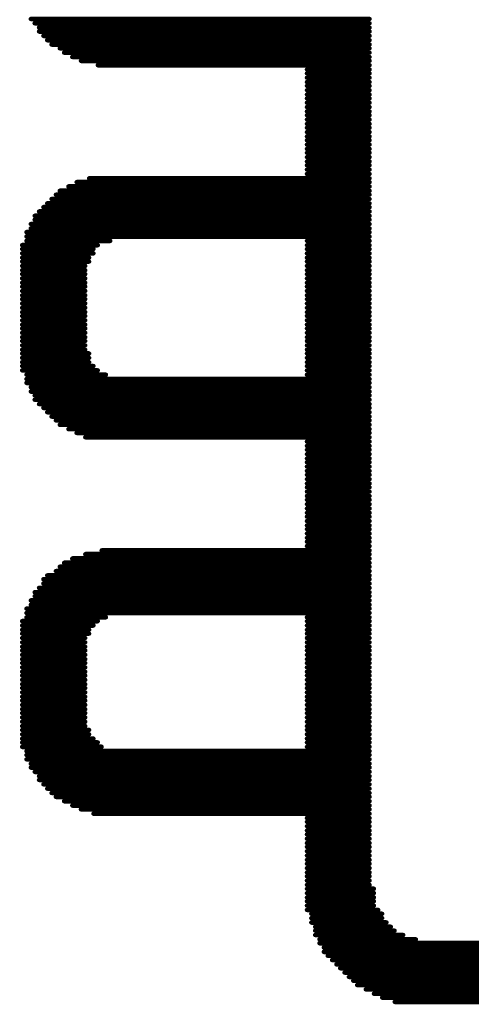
# Model space of a CAD drawing. Extents: x -0.07 to 0.95, y -0.15 to 1.54.
# Tile 3 of 21: x 0.2653 to 0.359, y 0.2372 to 0.4417. Entities that reach past the tile are written whole.
import ezdxf

# ---------------------------------------------------------------- set-up
doc = ezdxf.new("R2010")
doc.units = 0
doc.layers.get('0').update_dxf_attribs({"linetype": 'CONTINUOUS'})
doc.layers.add('gto', color=2, linetype='CONTINUOUS')

# ---------------------------------------------------------------- blocks, each defined once
blk = doc.blocks.new('D74')
at = {"const_width": 0.00045}
blk.add_lwpolyline([(-0.000225, 0, 1), (0.000225, 0, 1)], format="xyb", close=True, dxfattribs=at)

msp = doc.modelspace()

# ---------------------------------------------------------------- linework, layer by layer
at = {"layer": 'gto', "color": 2, "const_width": 0.001}
for points in [[(0.2676, 0.4419), (0.3379, 0.4419)], [(0.2684, 0.441), (0.3379, 0.441)], [(0.2693, 0.4401), (0.3379, 0.4401)], [(0.2693, 0.4393), (0.3379, 0.4393)], [(0.2702, 0.4384), (0.3379, 0.4384)], [(0.271, 0.4375), (0.3379, 0.4375)], [(0.2719, 0.4366), (0.3379, 0.4366)], [(0.2736, 0.4358), (0.3379, 0.4358)], [(0.2745, 0.4349), (0.3379, 0.4349)], [(0.2762, 0.434), (0.3379, 0.434)], [(0.278, 0.4332), (0.3379, 0.4332)], [(0.2815, 0.4323), (0.3379, 0.4323)], [(0.3249, 0.4314), (0.3379, 0.4314)], [(0.3249, 0.4306), (0.3379, 0.4306)], [(0.3249, 0.4297), (0.3379, 0.4297)], [(0.3249, 0.4288), (0.3379, 0.4288)], [(0.3249, 0.428), (0.3379, 0.428)], [(0.3249, 0.4271), (0.3379, 0.4271)], [(0.3249, 0.4262), (0.3379, 0.4262)], [(0.3249, 0.4254), (0.3379, 0.4254)], [(0.3249, 0.4245), (0.3379, 0.4245)], [(0.3249, 0.4236), (0.3379, 0.4236)], [(0.3249, 0.4227), (0.3379, 0.4227)], [(0.3249, 0.4219), (0.3379, 0.4219)], [(0.3249, 0.421), (0.3379, 0.421)], [(0.3249, 0.4201), (0.3379, 0.4201)], [(0.3249, 0.4193), (0.3379, 0.4193)], [(0.3249, 0.4184), (0.3379, 0.4184)], [(0.3249, 0.4175), (0.3379, 0.4175)], [(0.3249, 0.4167), (0.3379, 0.4167)], [(0.3249, 0.4158), (0.3379, 0.4158)], [(0.3249, 0.4149), (0.3379, 0.4149)], [(0.3249, 0.4141), (0.3379, 0.4141)], [(0.3249, 0.4132), (0.3379, 0.4132)], [(0.3249, 0.4123), (0.3379, 0.4123)], [(0.3249, 0.4115), (0.3379, 0.4115)], [(0.2797, 0.4088), (0.3379, 0.4088)], [(0.3249, 0.4106), (0.3379, 0.4106)], [(0.3249, 0.4097), (0.3379, 0.4097)], [(0.2754, 0.4071), (0.3379, 0.4071)], [(0.2771, 0.408), (0.3379, 0.408)], [(0.2728, 0.4054), (0.3379, 0.4054)], [(0.2736, 0.4062), (0.3379, 0.4062)], [(0.2702, 0.4028), (0.3379, 0.4028)], [(0.271, 0.4036), (0.3379, 0.4036)], [(0.2719, 0.4045), (0.3379, 0.4045)], [(0.2684, 0.401), (0.3379, 0.401)], [(0.2693, 0.4019), (0.3379, 0.4019)], [(0.2676, 0.3993), (0.3379, 0.3993)], [(0.2676, 0.3984), (0.3379, 0.3984)], [(0.2684, 0.4002), (0.3379, 0.4002)], [(0.2667, 0.3976), (0.3379, 0.3976)], [(0.2667, 0.3967), (0.3379, 0.3967)], [(0.2658, 0.3949), (0.2815, 0.3949)], [(0.2667, 0.3958), (0.2841, 0.3958)], [(0.3249, 0.3958), (0.3379, 0.3958)], [(0.3249, 0.3949), (0.3379, 0.3949)], [(0.2658, 0.3941), (0.2806, 0.3941)], [(0.2658, 0.3932), (0.2806, 0.3932)], [(0.2658, 0.3923), (0.2797, 0.3923)], [(0.3249, 0.3941), (0.3379, 0.3941)], [(0.3249, 0.3932), (0.3379, 0.3932)], [(0.3249, 0.3923), (0.3379, 0.3923)], [(0.2658, 0.3915), (0.2797, 0.3915)], [(0.2658, 0.3906), (0.2789, 0.3906)], [(0.3249, 0.3915), (0.3379, 0.3915)], [(0.3249, 0.3906), (0.3379, 0.3906)], [(0.2658, 0.3897), (0.2789, 0.3897)], [(0.2658, 0.3889), (0.2789, 0.3889)], [(0.3249, 0.3897), (0.3379, 0.3897)], [(0.3249, 0.3889), (0.3379, 0.3889)], [(0.2658, 0.388), (0.2789, 0.388)], [(0.2658, 0.3871), (0.2789, 0.3871)], [(0.2658, 0.3863), (0.2789, 0.3863)], [(0.3249, 0.388), (0.3379, 0.388)], [(0.3249, 0.3871), (0.3379, 0.3871)], [(0.3249, 0.3863), (0.3379, 0.3863)], [(0.2658, 0.3854), (0.2789, 0.3854)], [(0.2658, 0.3845), (0.2789, 0.3845)], [(0.3249, 0.3854), (0.3379, 0.3854)], [(0.3249, 0.3845), (0.3379, 0.3845)], [(0.2658, 0.3837), (0.2789, 0.3837)], [(0.2658, 0.3828), (0.2789, 0.3828)], [(0.3249, 0.3837), (0.3379, 0.3837)], [(0.3249, 0.3828), (0.3379, 0.3828)], [(0.2658, 0.3819), (0.2789, 0.3819)], [(0.2658, 0.381), (0.2789, 0.381)], [(0.2658, 0.3802), (0.2789, 0.3802)], [(0.3249, 0.3819), (0.3379, 0.3819)], [(0.3249, 0.381), (0.3379, 0.381)], [(0.3249, 0.3802), (0.3379, 0.3802)], [(0.2658, 0.3793), (0.2789, 0.3793)], [(0.2658, 0.3784), (0.2789, 0.3784)], [(0.3249, 0.3793), (0.3379, 0.3793)], [(0.3249, 0.3784), (0.3379, 0.3784)], [(0.2658, 0.3776), (0.2789, 0.3776)], [(0.2658, 0.3767), (0.2789, 0.3767)], [(0.3249, 0.3776), (0.3379, 0.3776)], [(0.3249, 0.3767), (0.3379, 0.3767)], [(0.2658, 0.3758), (0.2789, 0.3758)], [(0.2658, 0.375), (0.2789, 0.375)], [(0.2658, 0.3741), (0.2789, 0.3741)], [(0.3249, 0.3758), (0.3379, 0.3758)], [(0.3249, 0.375), (0.3379, 0.375)], [(0.3249, 0.3741), (0.3379, 0.3741)], [(0.2658, 0.3732), (0.2789, 0.3732)], [(0.2658, 0.3724), (0.2797, 0.3724)], [(0.3249, 0.3732), (0.3379, 0.3732)], [(0.3249, 0.3724), (0.3379, 0.3724)], [(0.2658, 0.3715), (0.2797, 0.3715)], [(0.2658, 0.3706), (0.2797, 0.3706)], [(0.2658, 0.3698), (0.2806, 0.3698)], [(0.3249, 0.3715), (0.3379, 0.3715)], [(0.3249, 0.3706), (0.3379, 0.3706)], [(0.3249, 0.3698), (0.3379, 0.3698)], [(0.2658, 0.3689), (0.2815, 0.3689)], [(0.2667, 0.368), (0.2832, 0.368)], [(0.3249, 0.3689), (0.3379, 0.3689)], [(0.3249, 0.368), (0.3379, 0.368)], [(0.2667, 0.3671), (0.3379, 0.3671)], [(0.2667, 0.3663), (0.3379, 0.3663)], [(0.2676, 0.3654), (0.3379, 0.3654)], [(0.2676, 0.3645), (0.3379, 0.3645)], [(0.2684, 0.3637), (0.3379, 0.3637)], [(0.2684, 0.3628), (0.3379, 0.3628)], [(0.2693, 0.3619), (0.3379, 0.3619)], [(0.2702, 0.3611), (0.3379, 0.3611)], [(0.271, 0.3602), (0.3379, 0.3602)], [(0.2719, 0.3593), (0.3379, 0.3593)], [(0.2728, 0.3585), (0.3379, 0.3585)], [(0.2736, 0.3576), (0.3379, 0.3576)], [(0.2754, 0.3567), (0.3379, 0.3567)], [(0.2771, 0.3559), (0.3379, 0.3559)], [(0.2789, 0.355), (0.3379, 0.355)], [(0.3249, 0.3541), (0.3379, 0.3541)], [(0.3249, 0.3532), (0.3379, 0.3532)], [(0.3249, 0.3524), (0.3379, 0.3524)], [(0.3249, 0.3515), (0.3379, 0.3515)], [(0.3249, 0.3506), (0.3379, 0.3506)], [(0.3249, 0.3498), (0.3379, 0.3498)], [(0.3249, 0.3489), (0.3379, 0.3489)], [(0.3249, 0.348), (0.3379, 0.348)], [(0.3249, 0.3472), (0.3379, 0.3472)], [(0.3249, 0.3463), (0.3379, 0.3463)], [(0.3249, 0.3454), (0.3379, 0.3454)], [(0.3249, 0.3446), (0.3379, 0.3446)], [(0.3249, 0.3437), (0.3379, 0.3437)], [(0.3249, 0.3428), (0.3379, 0.3428)], [(0.3249, 0.342), (0.3379, 0.342)], [(0.3249, 0.3411), (0.3379, 0.3411)], [(0.3249, 0.3402), (0.3379, 0.3402)], [(0.3249, 0.3393), (0.3379, 0.3393)], [(0.3249, 0.3385), (0.3379, 0.3385)], [(0.3249, 0.3376), (0.3379, 0.3376)], [(0.3249, 0.3367), (0.3379, 0.3367)], [(0.3249, 0.3359), (0.3379, 0.3359)], [(0.3249, 0.335), (0.3379, 0.335)], [(0.3249, 0.3341), (0.3379, 0.3341)], [(0.3249, 0.3333), (0.3379, 0.3333)], [(0.2823, 0.3315), (0.3379, 0.3315)], [(0.3249, 0.3324), (0.3379, 0.3324)], [(0.2745, 0.3289), (0.3379, 0.3289)], [(0.2762, 0.3298), (0.3379, 0.3298)], [(0.2789, 0.3307), (0.3379, 0.3307)], [(0.2728, 0.3272), (0.3379, 0.3272)], [(0.2736, 0.3281), (0.3379, 0.3281)], [(0.2702, 0.3255), (0.3379, 0.3255)], [(0.271, 0.3263), (0.3379, 0.3263)], [(0.2684, 0.3228), (0.3379, 0.3228)], [(0.2693, 0.3237), (0.3379, 0.3237)], [(0.2702, 0.3246), (0.3379, 0.3246)], [(0.2676, 0.3211), (0.3379, 0.3211)], [(0.2684, 0.322), (0.3379, 0.322)], [(0.2667, 0.3194), (0.3379, 0.3194)], [(0.2676, 0.3202), (0.3379, 0.3202)], [(0.2658, 0.3168), (0.2815, 0.3168)], [(0.2667, 0.3185), (0.3379, 0.3185)], [(0.2667, 0.3176), (0.2832, 0.3176)], [(0.3249, 0.3176), (0.3379, 0.3176)], [(0.3249, 0.3168), (0.3379, 0.3168)], [(0.2658, 0.3159), (0.2806, 0.3159)], [(0.2658, 0.315), (0.2797, 0.315)], [(0.3249, 0.3159), (0.3379, 0.3159)], [(0.3249, 0.315), (0.3379, 0.315)], [(0.2658, 0.3142), (0.2797, 0.3142)], [(0.2658, 0.3133), (0.2789, 0.3133)], [(0.3249, 0.3142), (0.3379, 0.3142)], [(0.3249, 0.3133), (0.3379, 0.3133)], [(0.2658, 0.3124), (0.2789, 0.3124)], [(0.2658, 0.3115), (0.2789, 0.3115)], [(0.2658, 0.3107), (0.2789, 0.3107)], [(0.3249, 0.3124), (0.3379, 0.3124)], [(0.3249, 0.3115), (0.3379, 0.3115)], [(0.3249, 0.3107), (0.3379, 0.3107)], [(0.2658, 0.3098), (0.2789, 0.3098)], [(0.2658, 0.3089), (0.2789, 0.3089)], [(0.3249, 0.3098), (0.3379, 0.3098)], [(0.3249, 0.3089), (0.3379, 0.3089)], [(0.2658, 0.3081), (0.2789, 0.3081)], [(0.2658, 0.3072), (0.2789, 0.3072)], [(0.3249, 0.3081), (0.3379, 0.3081)], [(0.3249, 0.3072), (0.3379, 0.3072)], [(0.2658, 0.3063), (0.2789, 0.3063)], [(0.2658, 0.3055), (0.2789, 0.3055)], [(0.2658, 0.3046), (0.2789, 0.3046)], [(0.3249, 0.3063), (0.3379, 0.3063)], [(0.3249, 0.3055), (0.3379, 0.3055)], [(0.3249, 0.3046), (0.3379, 0.3046)], [(0.2658, 0.3037), (0.2789, 0.3037)], [(0.2658, 0.3029), (0.2789, 0.3029)], [(0.3249, 0.3037), (0.3379, 0.3037)], [(0.3249, 0.3029), (0.3379, 0.3029)], [(0.2658, 0.302), (0.2789, 0.302)], [(0.2658, 0.3011), (0.2789, 0.3011)], [(0.2658, 0.3003), (0.2789, 0.3003)], [(0.3249, 0.302), (0.3379, 0.302)], [(0.3249, 0.3011), (0.3379, 0.3011)], [(0.3249, 0.3003), (0.3379, 0.3003)], [(0.2658, 0.2994), (0.2789, 0.2994)], [(0.2658, 0.2985), (0.2789, 0.2985)], [(0.3249, 0.2994), (0.3379, 0.2994)], [(0.3249, 0.2985), (0.3379, 0.2985)], [(0.2658, 0.2977), (0.2789, 0.2977)], [(0.2658, 0.2968), (0.2789, 0.2968)], [(0.3249, 0.2977), (0.3379, 0.2977)], [(0.3249, 0.2968), (0.3379, 0.2968)], [(0.2658, 0.2959), (0.2789, 0.2959)], [(0.2658, 0.295), (0.2789, 0.295)], [(0.2658, 0.2942), (0.2797, 0.2942)], [(0.3249, 0.2959), (0.3379, 0.2959)], [(0.3249, 0.295), (0.3379, 0.295)], [(0.3249, 0.2942), (0.3379, 0.2942)], [(0.2658, 0.2933), (0.2797, 0.2933)], [(0.2658, 0.2924), (0.2806, 0.2924)], [(0.3249, 0.2933), (0.3379, 0.2933)], [(0.3249, 0.2924), (0.3379, 0.2924)], [(0.2658, 0.2916), (0.2815, 0.2916)], [(0.2658, 0.2907), (0.2823, 0.2907)], [(0.3249, 0.2916), (0.3379, 0.2916)], [(0.3249, 0.2907), (0.3379, 0.2907)], [(0.2667, 0.2898), (0.3379, 0.2898)], [(0.2667, 0.289), (0.3379, 0.289)], [(0.2667, 0.2881), (0.3379, 0.2881)], [(0.2676, 0.2872), (0.3379, 0.2872)], [(0.2676, 0.2864), (0.3379, 0.2864)], [(0.2684, 0.2855), (0.3379, 0.2855)], [(0.2693, 0.2846), (0.3379, 0.2846)], [(0.2693, 0.2838), (0.3379, 0.2838)], [(0.2702, 0.2829), (0.3379, 0.2829)], [(0.271, 0.282), (0.3379, 0.282)], [(0.2719, 0.2811), (0.3379, 0.2811)], [(0.2728, 0.2803), (0.3379, 0.2803)], [(0.2745, 0.2794), (0.3379, 0.2794)], [(0.2762, 0.2785), (0.3379, 0.2785)], [(0.278, 0.2777), (0.3379, 0.2777)], [(0.2806, 0.2768), (0.3379, 0.2768)], [(0.3249, 0.2759), (0.3379, 0.2759)], [(0.3249, 0.2751), (0.3379, 0.2751)], [(0.3249, 0.2742), (0.3379, 0.2742)], [(0.3249, 0.2733), (0.3379, 0.2733)], [(0.3249, 0.2725), (0.3379, 0.2725)], [(0.3249, 0.2716), (0.3379, 0.2716)], [(0.3249, 0.2707), (0.3379, 0.2707)], [(0.3249, 0.2699), (0.3379, 0.2699)], [(0.3249, 0.269), (0.3379, 0.269)], [(0.3249, 0.2681), (0.3379, 0.2681)], [(0.3249, 0.2672), (0.3379, 0.2672)], [(0.3249, 0.2664), (0.3379, 0.2664)], [(0.3249, 0.2655), (0.3379, 0.2655)], [(0.3249, 0.2646), (0.3379, 0.2646)], [(0.3249, 0.2638), (0.3379, 0.2638)], [(0.3249, 0.2629), (0.3379, 0.2629)], [(0.3249, 0.262), (0.3379, 0.262)], [(0.3249, 0.2612), (0.3388, 0.2612)], [(0.3249, 0.2603), (0.3388, 0.2603)], [(0.3249, 0.2594), (0.3388, 0.2594)], [(0.3249, 0.2586), (0.3388, 0.2586)], [(0.3249, 0.2577), (0.3388, 0.2577)], [(0.3249, 0.2568), (0.3397, 0.2568)], [(0.3258, 0.256), (0.3405, 0.256)], [(0.3258, 0.2551), (0.3405, 0.2551)], [(0.3258, 0.2542), (0.3414, 0.2542)], [(0.3266, 0.2533), (0.3423, 0.2533)], [(0.3266, 0.2525), (0.3431, 0.2525)], [(0.3266, 0.2516), (0.3449, 0.2516)], [(0.3275, 0.2507), (0.3475, 0.2507)], [(0.3275, 0.2499), (0.5742, 0.2499)], [(0.3284, 0.249), (0.5734, 0.249)], [(0.3284, 0.2481), (0.5734, 0.2481)], [(0.3292, 0.2473), (0.5725, 0.2473)], [(0.3301, 0.2464), (0.5716, 0.2464)], [(0.331, 0.2455), (0.5707, 0.2455)], [(0.3318, 0.2447), (0.5699, 0.2447)], [(0.3327, 0.2438), (0.569, 0.2438)], [(0.3336, 0.2429), (0.5681, 0.2429)], [(0.3345, 0.2421), (0.5673, 0.2421)], [(0.3353, 0.2412), (0.5664, 0.2412)], [(0.3371, 0.2403), (0.5647, 0.2403)], [(0.3388, 0.2394), (0.5629, 0.2394)], [(0.3405, 0.2386), (0.5612, 0.2386)], [(0.3431, 0.2377), (0.5586, 0.2377)]]:
    msp.add_lwpolyline(points, dxfattribs=at)

# ---------------------------------------------------------------- block references
at = {"layer": 'gto'}
for p in [(0.2676, 0.4419), (0.3379, 0.4419), (0.2684, 0.441), (0.2693, 0.4401), (0.3379, 0.441), (0.3379, 0.4401), (0.2693, 0.4393), (0.2702, 0.4384), (0.271, 0.4375), (0.3379, 0.4393), (0.3379, 0.4384), (0.3379, 0.4375), (0.2719, 0.4366), (0.2736, 0.4358), (0.3379, 0.4366), (0.3379, 0.4358), (0.2745, 0.4349), (0.2762, 0.434), (0.278, 0.4332), (0.3379, 0.4349), (0.3379, 0.434), (0.3379, 0.4332), (0.2815, 0.4323), (0.3249, 0.4314), (0.3379, 0.4323), (0.3379, 0.4314), (0.3249, 0.4306), (0.3249, 0.4297), (0.3379, 0.4306), (0.3379, 0.4297), (0.3249, 0.4288), (0.3249, 0.428), (0.3249, 0.4271), (0.3379, 0.4288), (0.3379, 0.428), (0.3379, 0.4271), (0.3249, 0.4262), (0.3249, 0.4254), (0.3379, 0.4262), (0.3379, 0.4254), (0.3249, 0.4245), (0.3249, 0.4236), (0.3379, 0.4245), (0.3379, 0.4236), (0.3249, 0.4227), (0.3249, 0.4219), (0.3249, 0.421), (0.3379, 0.4227), (0.3379, 0.4219), (0.3379, 0.421), (0.3249, 0.4201), (0.3249, 0.4193), (0.3379, 0.4201), (0.3379, 0.4193), (0.3249, 0.4184), (0.3249, 0.4175), (0.3379, 0.4184), (0.3379, 0.4175), (0.3249, 0.4167), (0.3249, 0.4158), (0.3249, 0.4149), (0.3379, 0.4167), (0.3379, 0.4158), (0.3379, 0.4149), (0.3249, 0.4141), (0.3249, 0.4132), (0.3379, 0.4141), (0.3379, 0.4132), (0.3249, 0.4123), (0.3249, 0.4115), (0.3379, 0.4123), (0.3379, 0.4115), (0.2797, 0.4088), (0.3249, 0.4106), (0.3249, 0.4097), (0.3379, 0.4106), (0.3379, 0.4097), (0.3379, 0.4088), (0.2754, 0.4071), (0.2771, 0.408), (0.3379, 0.408), (0.3379, 0.4071), (0.2728, 0.4054), (0.2736, 0.4062), (0.3379, 0.4062), (0.3379, 0.4054), (0.2702, 0.4028), (0.271, 0.4036), (0.2719, 0.4045), (0.3379, 0.4045), (0.3379, 0.4036), (0.3379, 0.4028), (0.2684, 0.401), (0.2693, 0.4019), (0.3379, 0.4019), (0.3379, 0.401), (0.2676, 0.3993), (0.2684, 0.4002), (0.3379, 0.4002), (0.3379, 0.3993), (0.2667, 0.3976), (0.2667, 0.3967), (0.2676, 0.3984), (0.3379, 0.3984), (0.3379, 0.3976), (0.3379, 0.3967), (0.2658, 0.3949), (0.2667, 0.3958), (0.2815, 0.3949), (0.2841, 0.3958), (0.3249, 0.3958), (0.3249, 0.3949), (0.3379, 0.3958), (0.3379, 0.3949), (0.2658, 0.3941), (0.2658, 0.3932), (0.2658, 0.3923), (0.2797, 0.3923), (0.2806, 0.3941), (0.2806, 0.3932), (0.3249, 0.3941), (0.3249, 0.3932), (0.3249, 0.3923), (0.3379, 0.3941), (0.3379, 0.3932), (0.3379, 0.3923), (0.2658, 0.3915), (0.2658, 0.3906), (0.2789, 0.3906), (0.2797, 0.3915), (0.3249, 0.3915), (0.3249, 0.3906), (0.3379, 0.3915), (0.3379, 0.3906), (0.2658, 0.3897), (0.2658, 0.3889), (0.2789, 0.3897), (0.2789, 0.3889), (0.3249, 0.3897), (0.3249, 0.3889), (0.3379, 0.3897), (0.3379, 0.3889), (0.2658, 0.388), (0.2658, 0.3871), (0.2658, 0.3863), (0.2789, 0.388), (0.2789, 0.3871), (0.2789, 0.3863), (0.3249, 0.388), (0.3249, 0.3871), (0.3249, 0.3863), (0.3379, 0.388), (0.3379, 0.3871), (0.3379, 0.3863), (0.2658, 0.3854), (0.2658, 0.3845), (0.2789, 0.3854), (0.2789, 0.3845), (0.3249, 0.3854), (0.3249, 0.3845), (0.3379, 0.3854), (0.3379, 0.3845), (0.2658, 0.3837), (0.2658, 0.3828), (0.2789, 0.3837), (0.2789, 0.3828), (0.3249, 0.3837), (0.3249, 0.3828), (0.3379, 0.3837), (0.3379, 0.3828), (0.2658, 0.3819), (0.2658, 0.381), (0.2658, 0.3802), (0.2789, 0.3819), (0.2789, 0.381), (0.2789, 0.3802), (0.3249, 0.3819), (0.3249, 0.381), (0.3249, 0.3802), (0.3379, 0.3819), (0.3379, 0.381), (0.3379, 0.3802), (0.2658, 0.3793), (0.2658, 0.3784), (0.2789, 0.3793), (0.2789, 0.3784), (0.3249, 0.3793), (0.3249, 0.3784), (0.3379, 0.3793), (0.3379, 0.3784), (0.2658, 0.3776), (0.2658, 0.3767), (0.2789, 0.3776), (0.2789, 0.3767), (0.3249, 0.3776), (0.3249, 0.3767), (0.3379, 0.3776), (0.3379, 0.3767), (0.2658, 0.3758), (0.2658, 0.375), (0.2658, 0.3741), (0.2789, 0.3758), (0.2789, 0.375), (0.2789, 0.3741), (0.3249, 0.3758), (0.3249, 0.375), (0.3249, 0.3741), (0.3379, 0.3758), (0.3379, 0.375), (0.3379, 0.3741), (0.2658, 0.3732), (0.2658, 0.3724), (0.2789, 0.3732), (0.2797, 0.3724), (0.3249, 0.3732), (0.3249, 0.3724), (0.3379, 0.3732), (0.3379, 0.3724), (0.2658, 0.3715), (0.2658, 0.3706), (0.2658, 0.3698), (0.2797, 0.3715), (0.2797, 0.3706), (0.2806, 0.3698), (0.3249, 0.3715), (0.3249, 0.3706), (0.3249, 0.3698), (0.3379, 0.3715), (0.3379, 0.3706), (0.3379, 0.3698), (0.2658, 0.3689), (0.2667, 0.368), (0.2815, 0.3689), (0.2832, 0.368), (0.3249, 0.3689), (0.3249, 0.368), (0.3379, 0.3689), (0.3379, 0.368), (0.2667, 0.3671), (0.2667, 0.3663), (0.3379, 0.3671), (0.3379, 0.3663), (0.2676, 0.3654), (0.2676, 0.3645), (0.2684, 0.3637), (0.3379, 0.3654), (0.3379, 0.3645), (0.3379, 0.3637), (0.2684, 0.3628), (0.2693, 0.3619), (0.3379, 0.3628), (0.3379, 0.3619), (0.2702, 0.3611), (0.271, 0.3602), (0.3379, 0.3611), (0.3379, 0.3602), (0.2719, 0.3593), (0.2728, 0.3585), (0.2736, 0.3576), (0.3379, 0.3593), (0.3379, 0.3585), (0.3379, 0.3576), (0.2754, 0.3567), (0.2771, 0.3559), (0.3379, 0.3567), (0.3379, 0.3559), (0.2789, 0.355), (0.3249, 0.3541), (0.3379, 0.355), (0.3379, 0.3541), (0.3249, 0.3532), (0.3249, 0.3524), (0.3249, 0.3515), (0.3379, 0.3532), (0.3379, 0.3524), (0.3379, 0.3515), (0.3249, 0.3506), (0.3249, 0.3498), (0.3379, 0.3506), (0.3379, 0.3498), (0.3249, 0.3489), (0.3249, 0.348), (0.3379, 0.3489), (0.3379, 0.348), (0.3249, 0.3472), (0.3249, 0.3463), (0.3249, 0.3454), (0.3379, 0.3472), (0.3379, 0.3463), (0.3379, 0.3454), (0.3249, 0.3446), (0.3249, 0.3437), (0.3379, 0.3446), (0.3379, 0.3437), (0.3249, 0.3428), (0.3249, 0.342), (0.3379, 0.3428), (0.3379, 0.342), (0.3249, 0.3411), (0.3249, 0.3402), (0.3249, 0.3393), (0.3379, 0.3411), (0.3379, 0.3402), (0.3379, 0.3393), (0.3249, 0.3385), (0.3249, 0.3376), (0.3379, 0.3385), (0.3379, 0.3376), (0.3249, 0.3367), (0.3249, 0.3359), (0.3379, 0.3367), (0.3379, 0.3359), (0.3249, 0.335), (0.3249, 0.3341), (0.3249, 0.3333), (0.3379, 0.335), (0.3379, 0.3341), (0.3379, 0.3333), (0.2823, 0.3315), (0.3249, 0.3324), (0.3379, 0.3324), (0.3379, 0.3315), (0.2745, 0.3289), (0.2762, 0.3298), (0.2789, 0.3307), (0.3379, 0.3307), (0.3379, 0.3298), (0.3379, 0.3289), (0.2728, 0.3272), (0.2736, 0.3281), (0.3379, 0.3281), (0.3379, 0.3272), (0.2702, 0.3255), (0.271, 0.3263), (0.3379, 0.3263), (0.3379, 0.3255), (0.2684, 0.3228), (0.2693, 0.3237), (0.2702, 0.3246), (0.3379, 0.3246), (0.3379, 0.3237), (0.3379, 0.3228), (0.2676, 0.3211), (0.2684, 0.322), (0.3379, 0.322), (0.3379, 0.3211), (0.2667, 0.3194), (0.2676, 0.3202), (0.3379, 0.3202), (0.3379, 0.3194), (0.2658, 0.3168), (0.2667, 0.3185), (0.2667, 0.3176), (0.2815, 0.3168), (0.2832, 0.3176), (0.3249, 0.3176), (0.3249, 0.3168), (0.3379, 0.3185), (0.3379, 0.3176), (0.3379, 0.3168), (0.2658, 0.3159), (0.2658, 0.315), (0.2797, 0.315), (0.2806, 0.3159), (0.3249, 0.3159), (0.3249, 0.315), (0.3379, 0.3159), (0.3379, 0.315), (0.2658, 0.3142), (0.2658, 0.3133), (0.2789, 0.3133), (0.2797, 0.3142), (0.3249, 0.3142), (0.3249, 0.3133), (0.3379, 0.3142), (0.3379, 0.3133), (0.2658, 0.3124), (0.2658, 0.3115), (0.2658, 0.3107), (0.2789, 0.3124), (0.2789, 0.3115), (0.2789, 0.3107), (0.3249, 0.3124), (0.3249, 0.3115), (0.3249, 0.3107), (0.3379, 0.3124), (0.3379, 0.3115), (0.3379, 0.3107), (0.2658, 0.3098), (0.2658, 0.3089), (0.2789, 0.3098), (0.2789, 0.3089), (0.3249, 0.3098), (0.3249, 0.3089), (0.3379, 0.3098), (0.3379, 0.3089), (0.2658, 0.3081), (0.2658, 0.3072), (0.2789, 0.3081), (0.2789, 0.3072), (0.3249, 0.3081), (0.3249, 0.3072), (0.3379, 0.3081), (0.3379, 0.3072), (0.2658, 0.3063), (0.2658, 0.3055), (0.2658, 0.3046), (0.2789, 0.3063), (0.2789, 0.3055), (0.2789, 0.3046), (0.3249, 0.3063), (0.3249, 0.3055), (0.3249, 0.3046), (0.3379, 0.3063), (0.3379, 0.3055), (0.3379, 0.3046), (0.2658, 0.3037), (0.2658, 0.3029), (0.2789, 0.3037), (0.2789, 0.3029), (0.3249, 0.3037), (0.3249, 0.3029), (0.3379, 0.3037), (0.3379, 0.3029), (0.2658, 0.302), (0.2658, 0.3011), (0.2658, 0.3003), (0.2789, 0.302), (0.2789, 0.3011), (0.2789, 0.3003), (0.3249, 0.302), (0.3249, 0.3011), (0.3249, 0.3003), (0.3379, 0.302), (0.3379, 0.3011), (0.3379, 0.3003), (0.2658, 0.2994), (0.2658, 0.2985), (0.2789, 0.2994), (0.2789, 0.2985), (0.3249, 0.2994), (0.3249, 0.2985), (0.3379, 0.2994), (0.3379, 0.2985), (0.2658, 0.2977), (0.2658, 0.2968), (0.2789, 0.2977), (0.2789, 0.2968), (0.3249, 0.2977), (0.3249, 0.2968), (0.3379, 0.2977), (0.3379, 0.2968), (0.2658, 0.2959), (0.2658, 0.295), (0.2658, 0.2942), (0.2789, 0.2959), (0.2789, 0.295), (0.2797, 0.2942), (0.3249, 0.2959), (0.3249, 0.295), (0.3249, 0.2942), (0.3379, 0.2959), (0.3379, 0.295), (0.3379, 0.2942), (0.2658, 0.2933), (0.2658, 0.2924), (0.2797, 0.2933), (0.2806, 0.2924), (0.3249, 0.2933), (0.3249, 0.2924), (0.3379, 0.2933), (0.3379, 0.2924), (0.2658, 0.2916), (0.2658, 0.2907), (0.2815, 0.2916), (0.2823, 0.2907), (0.3249, 0.2916), (0.3249, 0.2907), (0.3379, 0.2916), (0.3379, 0.2907), (0.2667, 0.2898), (0.2667, 0.289), (0.2667, 0.2881), (0.3379, 0.2898), (0.3379, 0.289), (0.3379, 0.2881), (0.2676, 0.2872), (0.2676, 0.2864), (0.3379, 0.2872), (0.3379, 0.2864), (0.2684, 0.2855), (0.2693, 0.2846), (0.3379, 0.2855), (0.3379, 0.2846), (0.2693, 0.2838), (0.2702, 0.2829), (0.271, 0.282), (0.3379, 0.2838), (0.3379, 0.2829), (0.3379, 0.282), (0.2719, 0.2811), (0.2728, 0.2803), (0.3379, 0.2811), (0.3379, 0.2803), (0.2745, 0.2794), (0.2762, 0.2785), (0.3379, 0.2794), (0.3379, 0.2785), (0.278, 0.2777), (0.2806, 0.2768), (0.3249, 0.2759), (0.3379, 0.2777), (0.3379, 0.2768), (0.3379, 0.2759), (0.3249, 0.2751), (0.3249, 0.2742), (0.3379, 0.2751), (0.3379, 0.2742), (0.3249, 0.2733), (0.3249, 0.2725), (0.3379, 0.2733), (0.3379, 0.2725), (0.3249, 0.2716), (0.3249, 0.2707), (0.3249, 0.2699), (0.3379, 0.2716), (0.3379, 0.2707), (0.3379, 0.2699), (0.3249, 0.269), (0.3249, 0.2681), (0.3379, 0.269), (0.3379, 0.2681), (0.3249, 0.2672), (0.3249, 0.2664), (0.3249, 0.2655), (0.3379, 0.2672), (0.3379, 0.2664), (0.3379, 0.2655), (0.3249, 0.2646), (0.3249, 0.2638), (0.3379, 0.2646), (0.3379, 0.2638), (0.3249, 0.2629), (0.3249, 0.262), (0.3379, 0.2629), (0.3379, 0.262), (0.3249, 0.2612), (0.3249, 0.2603), (0.3249, 0.2594), (0.3388, 0.2612), (0.3388, 0.2603), (0.3388, 0.2594), (0.3249, 0.2586), (0.3249, 0.2577), (0.3388, 0.2586), (0.3388, 0.2577), (0.3249, 0.2568), (0.3258, 0.256), (0.3397, 0.2568), (0.3405, 0.256), (0.3258, 0.2551), (0.3258, 0.2542), (0.3266, 0.2533), (0.3405, 0.2551), (0.3414, 0.2542), (0.3423, 0.2533), (0.3266, 0.2525), (0.3266, 0.2516), (0.3431, 0.2525), (0.3449, 0.2516), (0.3275, 0.2507), (0.3275, 0.2499), (0.3475, 0.2507), (0.3284, 0.249), (0.3284, 0.2481), (0.3292, 0.2473), (0.3301, 0.2464), (0.331, 0.2455), (0.3318, 0.2447), (0.3327, 0.2438), (0.3336, 0.2429), (0.3345, 0.2421), (0.3353, 0.2412), (0.3371, 0.2403), (0.3388, 0.2394), (0.3405, 0.2386), (0.3431, 0.2377)]:
    msp.add_blockref('D74', p, dxfattribs=at)

doc.saveas('drawing.dxf')
